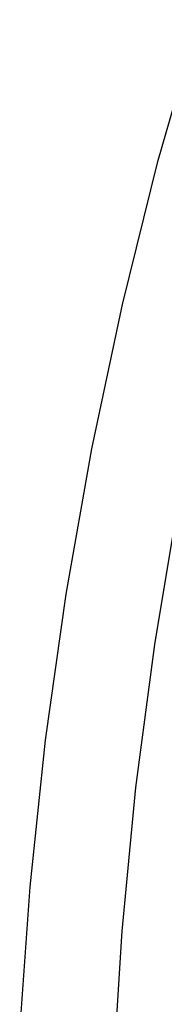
# Model space of a CAD drawing. Header units: millimetres. Extents: x 6239 to 7218, y -13987 to -13139.
# Tile 62 of 256: x 6644.78 to 6647.61, y -13452.32 to -13433. Entities that reach past the tile are written whole.
import ezdxf

# ---------------------------------------------------------------- set-up
doc = ezdxf.new("R2010")
doc.units = ezdxf.units.MM
doc.layers.add('color', color=7, linetype='Continuous')

msp = doc.modelspace()

# ---------------------------------------------------------------- linework, layer by layer
at = {"layer": 'color', "color": 254, "true_color": 0xcad1ee}
for p, q in [((6647.489, -13435.781, 18.688), (6648.282, -13432.998, 18.688)), ((6646.793, -13438.589, 18.688), (6647.489, -13435.781, 18.688)), ((6646.193, -13441.42, 18.688), (6646.793, -13438.589, 18.688)), ((6645.692, -13444.269, 18.688), (6646.193, -13441.42, 18.688)), ((6647.428, -13445.256, 17.309), (6647.894, -13442.464, 17.309)), ((6645.29, -13447.135, 18.688), (6645.692, -13444.269, 18.688)), ((6647.058, -13448.063, 17.309), (6647.428, -13445.256, 17.309)), ((6644.986, -13450.012, 18.688), (6645.29, -13447.135, 18.688)), ((6646.786, -13450.881, 17.309), (6647.058, -13448.063, 17.309)), ((6644.782, -13452.898, 18.688), (6644.986, -13450.012, 18.688)), ((6646.611, -13453.706, 17.309), (6646.786, -13450.881, 17.309))]:
    msp.add_line(p, q, dxfattribs=at)

doc.saveas('drawing.dxf')
